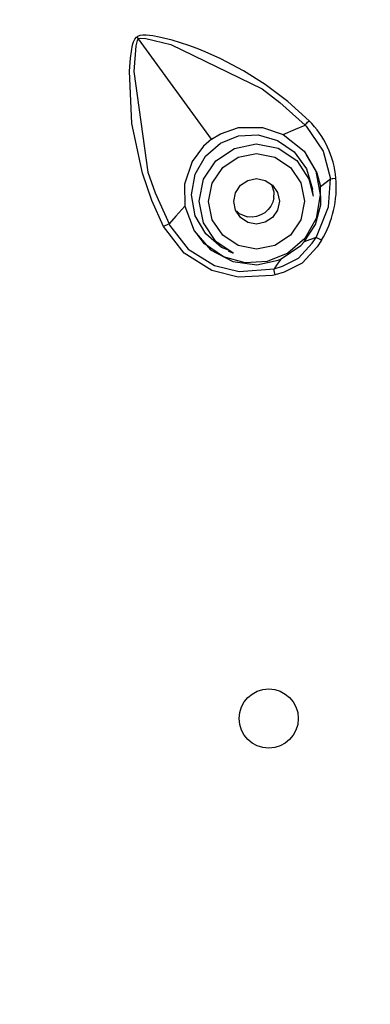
# Model space of a CAD drawing. Header units: millimetres. Extents: x -0.13 to 0.24, y 0 to 1.59.
# Tile 39 of 68: x 0.05515 to 0.06286, y 0.78707 to 0.80872. Entities that reach past the tile are written whole.
import ezdxf

# ---------------------------------------------------------------- set-up
doc = ezdxf.new("R2010")
doc.units = ezdxf.units.MM
doc.layers.add('BLOCKS', color=3, linetype='Continuous')

msp = doc.modelspace()

# ---------------------------------------------------------------- linework, layer by layer
at = {"layer": 'BLOCKS'}
for points, knots in [([(0.10208, 0.789955), (0.10208, 0.807074), (0.088202, 0.820952), (0.071084, 0.820952), (0.071084, 0.820952), (0.053967, 0.820952), (0.040087, 0.807074), (0.040087, 0.789955), (0.040087, 0.789955), (0.040087, 0.772839), (0.053967, 0.758959), (0.071084, 0.758959), (0.071084, 0.758959), (0.088202, 0.758959), (0.10208, 0.772839), (0.10208, 0.789955)], [0, 0, 0, 0, 0.25, 0.25, 0.25, 0.25, 0.5, 0.5, 0.5, 0.5, 0.75, 0.75, 0.75, 0.75, 1, 1, 1, 1]), ([(0.098076, 0.789955), (0.098076, 0.804866), (0.085992, 0.81695), (0.071084, 0.81695), (0.071084, 0.81695), (0.056175, 0.81695), (0.044091, 0.804866), (0.044091, 0.789955), (0.044091, 0.789955), (0.044091, 0.775047), (0.056175, 0.762963), (0.071084, 0.762963), (0.071084, 0.762963), (0.085992, 0.762963), (0.098076, 0.775047), (0.098076, 0.789955)], [0, 0, 0, 0, 0.25, 0.25, 0.25, 0.25, 0.5, 0.5, 0.5, 0.5, 0.75, 0.75, 0.75, 0.75, 1, 1, 1, 1]), ([(0.058312, 0.804172), (0.058312, 0.804172), (0.058055, 0.804746), (0.058055, 0.804746), (0.058055, 0.804746), (0.058055, 0.804746), (0.05785, 0.80534), (0.05785, 0.80534), (0.05785, 0.80534), (0.05785, 0.80534), (0.057616, 0.806435), (0.057616, 0.806435), (0.057616, 0.806435), (0.057616, 0.806435), (0.05756, 0.807586), (0.05756, 0.807586), (0.05756, 0.807586), (0.05756, 0.807586), (0.057581, 0.807875), (0.057581, 0.807875), (0.057581, 0.807875), (0.057581, 0.807875), (0.057629, 0.808163), (0.057629, 0.808163), (0.057629, 0.808163), (0.057629, 0.808163), (0.057649, 0.808227), (0.057649, 0.808227), (0.057649, 0.808227), (0.057649, 0.808227), (0.057678, 0.808289), (0.057678, 0.808289), (0.057678, 0.808289), (0.057678, 0.808289), (0.057716, 0.808331), (0.057716, 0.808331), (0.057716, 0.808331), (0.057716, 0.808331), (0.057728, 0.808341), (0.057728, 0.808341)], [0, 0, 0, 0, 0.1, 0.1, 0.1, 0.1, 0.2, 0.2, 0.2, 0.2, 0.3, 0.3, 0.3, 0.3, 0.4, 0.4, 0.4, 0.4, 0.5, 0.5, 0.5, 0.5, 0.6, 0.6, 0.6, 0.6, 0.7, 0.7, 0.7, 0.7, 0.8, 0.8, 0.8, 0.8, 0.9, 0.9, 0.9, 0.9, 1, 1, 1, 1]), ([(0.057757, 0.808298), (0.057757, 0.808298), (0.057751, 0.808294), (0.057751, 0.808294), (0.057751, 0.808294), (0.057751, 0.808294), (0.05773, 0.808258), (0.05773, 0.808258), (0.05773, 0.808258), (0.05773, 0.808258), (0.057699, 0.808145), (0.057699, 0.808145), (0.057699, 0.808145), (0.057699, 0.808145), (0.057658, 0.807579), (0.057658, 0.807579), (0.057658, 0.807579), (0.057658, 0.807579), (0.057968, 0.805369), (0.057968, 0.805369), (0.057968, 0.805369), (0.057968, 0.805369), (0.058125, 0.804909), (0.058125, 0.804909), (0.058125, 0.804909), (0.058125, 0.804909), (0.058432, 0.804226), (0.058432, 0.804226)], [0, 0, 0, 0, 0.142857, 0.142857, 0.142857, 0.142857, 0.285714, 0.285714, 0.285714, 0.285714, 0.428571, 0.428571, 0.428571, 0.428571, 0.571429, 0.571429, 0.571429, 0.571429, 0.714286, 0.714286, 0.714286, 0.714286, 0.857143, 0.857143, 0.857143, 0.857143, 1, 1, 1, 1]), ([(0.061508, 0.806497), (0.061508, 0.806497), (0.061044, 0.806917), (0.061044, 0.806917), (0.061044, 0.806917), (0.061044, 0.806917), (0.060543, 0.807296), (0.060543, 0.807296), (0.060543, 0.807296), (0.060543, 0.807296), (0.060071, 0.807594), (0.060071, 0.807594), (0.060071, 0.807594), (0.060071, 0.807594), (0.059572, 0.807857), (0.059572, 0.807857), (0.059572, 0.807857), (0.059572, 0.807857), (0.059225, 0.808012), (0.059225, 0.808012), (0.059225, 0.808012), (0.059225, 0.808012), (0.059047, 0.808082), (0.059047, 0.808082), (0.059047, 0.808082), (0.059047, 0.808082), (0.058866, 0.808149), (0.058866, 0.808149), (0.058866, 0.808149), (0.058866, 0.808149), (0.058498, 0.808265), (0.058498, 0.808265), (0.058498, 0.808265), (0.058498, 0.808265), (0.058214, 0.808335), (0.058214, 0.808335), (0.058214, 0.808335), (0.058214, 0.808335), (0.058072, 0.80836), (0.058072, 0.80836), (0.058072, 0.80836), (0.058072, 0.80836), (0.057925, 0.808378), (0.057925, 0.808378), (0.057925, 0.808378), (0.057925, 0.808378), (0.057858, 0.808378), (0.057858, 0.808378), (0.057858, 0.808378), (0.057858, 0.808378), (0.057792, 0.808368), (0.057792, 0.808368), (0.057792, 0.808368), (0.057792, 0.808368), (0.057738, 0.808349), (0.057738, 0.808349), (0.057738, 0.808349), (0.057738, 0.808349), (0.057728, 0.808341), (0.057728, 0.808341)], [0, 0, 0, 0, 0.066667, 0.066667, 0.066667, 0.066667, 0.133333, 0.133333, 0.133333, 0.133333, 0.2, 0.2, 0.2, 0.2, 0.266667, 0.266667, 0.266667, 0.266667, 0.333333, 0.333333, 0.333333, 0.333333, 0.4, 0.4, 0.4, 0.4, 0.466667, 0.466667, 0.466667, 0.466667, 0.533333, 0.533333, 0.533333, 0.533333, 0.6, 0.6, 0.6, 0.6, 0.666667, 0.666667, 0.666667, 0.666667, 0.733333, 0.733333, 0.733333, 0.733333, 0.8, 0.8, 0.8, 0.8, 0.866667, 0.866667, 0.866667, 0.866667, 0.933333, 0.933333, 0.933333, 0.933333, 1, 1, 1, 1]), ([(0.057757, 0.808298), (0.057757, 0.808298), (0.057765, 0.808302), (0.057765, 0.808302), (0.057765, 0.808302), (0.057765, 0.808302), (0.057802, 0.808314), (0.057802, 0.808314), (0.057802, 0.808314), (0.057802, 0.808314), (0.05792, 0.808306), (0.05792, 0.808306), (0.05792, 0.808306), (0.05792, 0.808306), (0.058473, 0.808171), (0.058473, 0.808171), (0.058473, 0.808171), (0.058473, 0.808171), (0.060479, 0.807194), (0.060479, 0.807194), (0.060479, 0.807194), (0.060479, 0.807194), (0.060866, 0.8069), (0.060866, 0.8069), (0.060866, 0.8069), (0.060866, 0.8069), (0.061423, 0.8064), (0.061423, 0.8064)], [0, 0, 0, 0, 0.142857, 0.142857, 0.142857, 0.142857, 0.285714, 0.285714, 0.285714, 0.285714, 0.428571, 0.428571, 0.428571, 0.428571, 0.571429, 0.571429, 0.571429, 0.571429, 0.714286, 0.714286, 0.714286, 0.714286, 0.857143, 0.857143, 0.857143, 0.857143, 1, 1, 1, 1]), ([(0.059363, 0.806089), (0.059363, 0.806089), (0.05956, 0.806209), (0.05956, 0.806209), (0.05956, 0.806209), (0.05956, 0.806209), (0.059959, 0.806344), (0.059959, 0.806344), (0.059959, 0.806344), (0.059959, 0.806344), (0.060489, 0.806344), (0.060489, 0.806344), (0.060489, 0.806344), (0.060489, 0.806344), (0.060941, 0.80619), (0.060941, 0.80619)], [0, 0, 0, 0, 0.25, 0.25, 0.25, 0.25, 0.5, 0.5, 0.5, 0.5, 0.75, 0.75, 0.75, 0.75, 1, 1, 1, 1]), ([(0.060941, 0.80619), (0.060941, 0.80619), (0.06121, 0.806308), (0.06121, 0.806308), (0.06121, 0.806308), (0.06121, 0.806308), (0.061423, 0.8064), (0.061423, 0.8064)], [0, 0, 0, 0, 0.5, 0.5, 0.5, 0.5, 1, 1, 1, 1]), ([(0.061423, 0.8064), (0.061423, 0.8064), (0.06146, 0.806445), (0.06146, 0.806445), (0.06146, 0.806445), (0.06146, 0.806445), (0.061477, 0.806464), (0.061477, 0.806464), (0.061477, 0.806464), (0.061477, 0.806464), (0.061508, 0.806497), (0.061508, 0.806497)], [0, 0, 0, 0, 0.333333, 0.333333, 0.333333, 0.333333, 0.666667, 0.666667, 0.666667, 0.666667, 1, 1, 1, 1]), ([(0.061423, 0.8064), (0.061423, 0.8064), (0.061423, 0.8064), (0.061423, 0.8064), (0.061423, 0.8064), (0.061423, 0.8064), (0.061444, 0.806379), (0.061444, 0.806379), (0.061444, 0.806379), (0.061444, 0.806379), (0.06182, 0.805828), (0.06182, 0.805828), (0.06182, 0.805828), (0.06182, 0.805828), (0.061978, 0.805216), (0.061978, 0.805216)], [0, 0, 0, 0, 0.25, 0.25, 0.25, 0.25, 0.5, 0.5, 0.5, 0.5, 0.75, 0.75, 0.75, 0.75, 1, 1, 1, 1]), ([(0.059363, 0.806089), (0.059363, 0.806089), (0.059189, 0.80594), (0.059189, 0.80594), (0.059189, 0.80594), (0.059189, 0.80594), (0.058937, 0.805598), (0.058937, 0.805598), (0.058937, 0.805598), (0.058937, 0.805598), (0.058773, 0.805098), (0.058773, 0.805098), (0.058773, 0.805098), (0.058773, 0.805098), (0.05878, 0.804619), (0.05878, 0.804619)], [0, 0, 0, 0, 0.25, 0.25, 0.25, 0.25, 0.5, 0.5, 0.5, 0.5, 0.75, 0.75, 0.75, 0.75, 1, 1, 1, 1]), ([(0.059738, 0.803649), (0.059738, 0.803649), (0.059581, 0.803711), (0.059581, 0.803711), (0.059581, 0.803711), (0.059581, 0.803711), (0.059237, 0.804007), (0.059237, 0.804007), (0.059237, 0.804007), (0.059237, 0.804007), (0.059007, 0.804408), (0.059007, 0.804408), (0.059007, 0.804408), (0.059007, 0.804408), (0.058924, 0.80487), (0.058924, 0.80487), (0.058924, 0.80487), (0.058924, 0.80487), (0.059005, 0.805323), (0.059005, 0.805323), (0.059005, 0.805323), (0.059005, 0.805323), (0.059229, 0.805714), (0.059229, 0.805714), (0.059229, 0.805714), (0.059229, 0.805714), (0.059562, 0.806002), (0.059562, 0.806002), (0.059562, 0.806002), (0.059562, 0.806002), (0.059961, 0.806164), (0.059961, 0.806164), (0.059961, 0.806164), (0.059961, 0.806164), (0.060392, 0.806184), (0.060392, 0.806184), (0.060392, 0.806184), (0.060392, 0.806184), (0.060814, 0.806064), (0.060814, 0.806064), (0.060814, 0.806064), (0.060814, 0.806064), (0.061183, 0.80581), (0.061183, 0.80581), (0.061183, 0.80581), (0.061183, 0.80581), (0.061452, 0.805435), (0.061452, 0.805435), (0.061452, 0.805435), (0.061452, 0.805435), (0.061582, 0.804988), (0.061582, 0.804988), (0.061582, 0.804988), (0.061582, 0.804988), (0.061582, 0.804982), (0.061582, 0.804982)], [0, 0, 0, 0, 0.071429, 0.071429, 0.071429, 0.071429, 0.142857, 0.142857, 0.142857, 0.142857, 0.214286, 0.214286, 0.214286, 0.214286, 0.285714, 0.285714, 0.285714, 0.285714, 0.357143, 0.357143, 0.357143, 0.357143, 0.428571, 0.428571, 0.428571, 0.428571, 0.5, 0.5, 0.5, 0.5, 0.571429, 0.571429, 0.571429, 0.571429, 0.642857, 0.642857, 0.642857, 0.642857, 0.714286, 0.714286, 0.714286, 0.714286, 0.785714, 0.785714, 0.785714, 0.785714, 0.857143, 0.857143, 0.857143, 0.857143, 0.928571, 0.928571, 0.928571, 0.928571, 1, 1, 1, 1]), ([(0.060941, 0.80619), (0.060941, 0.80619), (0.061398, 0.805828), (0.061398, 0.805828), (0.061398, 0.805828), (0.061398, 0.805828), (0.06168, 0.805354), (0.06168, 0.805354), (0.06168, 0.805354), (0.06168, 0.805354), (0.061758, 0.80505), (0.061758, 0.80505)], [0, 0, 0, 0, 0.333333, 0.333333, 0.333333, 0.333333, 0.666667, 0.666667, 0.666667, 0.666667, 1, 1, 1, 1]), ([(0.059837, 0.803584), (0.059837, 0.803584), (0.059461, 0.803843), (0.059461, 0.803843), (0.059461, 0.803843), (0.059461, 0.803843), (0.059189, 0.804251), (0.059189, 0.804251), (0.059189, 0.804251), (0.059189, 0.804251), (0.059094, 0.804729), (0.059094, 0.804729), (0.059094, 0.804729), (0.059094, 0.804729), (0.059189, 0.805209), (0.059189, 0.805209), (0.059189, 0.805209), (0.059189, 0.805209), (0.059461, 0.805617), (0.059461, 0.805617), (0.059461, 0.805617), (0.059461, 0.805617), (0.059868, 0.805888), (0.059868, 0.805888), (0.059868, 0.805888), (0.059868, 0.805888), (0.060349, 0.805986), (0.060349, 0.805986)], [0, 0, 0, 0, 0.142857, 0.142857, 0.142857, 0.142857, 0.285714, 0.285714, 0.285714, 0.285714, 0.428571, 0.428571, 0.428571, 0.428571, 0.571429, 0.571429, 0.571429, 0.571429, 0.714286, 0.714286, 0.714286, 0.714286, 0.857143, 0.857143, 0.857143, 0.857143, 1, 1, 1, 1]), ([(0.060349, 0.805986), (0.060349, 0.805986), (0.060829, 0.80589), (0.060829, 0.80589), (0.060829, 0.80589), (0.060829, 0.80589), (0.061237, 0.805619), (0.061237, 0.805619), (0.061237, 0.805619), (0.061237, 0.805619), (0.061506, 0.805213), (0.061506, 0.805213), (0.061506, 0.805213), (0.061506, 0.805213), (0.061599, 0.804839), (0.061599, 0.804839)], [0, 0, 0, 0, 0.25, 0.25, 0.25, 0.25, 0.5, 0.5, 0.5, 0.5, 0.75, 0.75, 0.75, 0.75, 1, 1, 1, 1]), ([(0.061446, 0.805747), (0.061446, 0.805747), (0.061657, 0.805387), (0.061657, 0.805387), (0.061657, 0.805387), (0.061657, 0.805387), (0.061752, 0.804868), (0.061752, 0.804868), (0.061752, 0.804868), (0.061752, 0.804868), (0.061667, 0.80435), (0.061667, 0.80435), (0.061667, 0.80435), (0.061667, 0.80435), (0.061417, 0.803907), (0.061417, 0.803907), (0.061417, 0.803907), (0.061417, 0.803907), (0.061042, 0.803582), (0.061042, 0.803582), (0.061042, 0.803582), (0.061042, 0.803582), (0.060591, 0.803398), (0.060591, 0.803398), (0.060591, 0.803398), (0.060591, 0.803398), (0.060102, 0.803369), (0.060102, 0.803369), (0.060102, 0.803369), (0.060102, 0.803369), (0.059626, 0.803504), (0.059626, 0.803504), (0.059626, 0.803504), (0.059626, 0.803504), (0.059208, 0.803789), (0.059208, 0.803789), (0.059208, 0.803789), (0.059208, 0.803789), (0.059051, 0.804005), (0.059051, 0.804005)], [0, 0, 0, 0, 0.1, 0.1, 0.1, 0.1, 0.2, 0.2, 0.2, 0.2, 0.3, 0.3, 0.3, 0.3, 0.4, 0.4, 0.4, 0.4, 0.5, 0.5, 0.5, 0.5, 0.6, 0.6, 0.6, 0.6, 0.7, 0.7, 0.7, 0.7, 0.8, 0.8, 0.8, 0.8, 0.9, 0.9, 0.9, 0.9, 1, 1, 1, 1]), ([(0.060355, 0.803669), (0.060355, 0.803669), (0.060758, 0.80375), (0.060758, 0.80375), (0.060758, 0.80375), (0.060758, 0.80375), (0.0611, 0.80398), (0.0611, 0.80398), (0.0611, 0.80398), (0.0611, 0.80398), (0.061328, 0.804321), (0.061328, 0.804321), (0.061328, 0.804321), (0.061328, 0.804321), (0.061408, 0.804725), (0.061408, 0.804725), (0.061408, 0.804725), (0.061408, 0.804725), (0.061328, 0.805129), (0.061328, 0.805129), (0.061328, 0.805129), (0.061328, 0.805129), (0.0611, 0.805468), (0.0611, 0.805468), (0.0611, 0.805468), (0.0611, 0.805468), (0.060758, 0.805698), (0.060758, 0.805698), (0.060758, 0.805698), (0.060758, 0.805698), (0.060355, 0.805776), (0.060355, 0.805776), (0.060355, 0.805776), (0.060355, 0.805776), (0.059951, 0.805698), (0.059951, 0.805698), (0.059951, 0.805698), (0.059951, 0.805698), (0.05961, 0.805466), (0.05961, 0.805466), (0.05961, 0.805466), (0.05961, 0.805466), (0.059382, 0.805124), (0.059382, 0.805124), (0.059382, 0.805124), (0.059382, 0.805124), (0.059301, 0.804723), (0.059301, 0.804723), (0.059301, 0.804723), (0.059301, 0.804723), (0.059382, 0.804319), (0.059382, 0.804319), (0.059382, 0.804319), (0.059382, 0.804319), (0.05961, 0.803978), (0.05961, 0.803978), (0.05961, 0.803978), (0.05961, 0.803978), (0.059951, 0.80375), (0.059951, 0.80375), (0.059951, 0.80375), (0.059951, 0.80375), (0.060355, 0.803669), (0.060355, 0.803669)], [0, 0, 0, 0, 0.0625, 0.0625, 0.0625, 0.0625, 0.125, 0.125, 0.125, 0.125, 0.1875, 0.1875, 0.1875, 0.1875, 0.25, 0.25, 0.25, 0.25, 0.3125, 0.3125, 0.3125, 0.3125, 0.375, 0.375, 0.375, 0.375, 0.4375, 0.4375, 0.4375, 0.4375, 0.5, 0.5, 0.5, 0.5, 0.5625, 0.5625, 0.5625, 0.5625, 0.625, 0.625, 0.625, 0.625, 0.6875, 0.6875, 0.6875, 0.6875, 0.75, 0.75, 0.75, 0.75, 0.8125, 0.8125, 0.8125, 0.8125, 0.875, 0.875, 0.875, 0.875, 0.9375, 0.9375, 0.9375, 0.9375, 1, 1, 1, 1]), ([(0.060355, 0.804224), (0.060355, 0.804224), (0.060547, 0.804263), (0.060547, 0.804263), (0.060547, 0.804263), (0.060547, 0.804263), (0.060709, 0.804371), (0.060709, 0.804371), (0.060709, 0.804371), (0.060709, 0.804371), (0.060816, 0.804532), (0.060816, 0.804532), (0.060816, 0.804532), (0.060816, 0.804532), (0.060856, 0.804725), (0.060856, 0.804725), (0.060856, 0.804725), (0.060856, 0.804725), (0.060816, 0.804915), (0.060816, 0.804915), (0.060816, 0.804915), (0.060816, 0.804915), (0.060709, 0.805077), (0.060709, 0.805077), (0.060709, 0.805077), (0.060709, 0.805077), (0.060547, 0.805184), (0.060547, 0.805184), (0.060547, 0.805184), (0.060547, 0.805184), (0.060355, 0.805224), (0.060355, 0.805224), (0.060355, 0.805224), (0.060355, 0.805224), (0.060162, 0.805184), (0.060162, 0.805184), (0.060162, 0.805184), (0.060162, 0.805184), (0.060001, 0.805077), (0.060001, 0.805077), (0.060001, 0.805077), (0.060001, 0.805077), (0.059893, 0.804913), (0.059893, 0.804913), (0.059893, 0.804913), (0.059893, 0.804913), (0.059856, 0.804723), (0.059856, 0.804723), (0.059856, 0.804723), (0.059856, 0.804723), (0.059893, 0.80453), (0.059893, 0.80453), (0.059893, 0.80453), (0.059893, 0.80453), (0.060001, 0.804369), (0.060001, 0.804369), (0.060001, 0.804369), (0.060001, 0.804369), (0.060162, 0.804261), (0.060162, 0.804261), (0.060162, 0.804261), (0.060162, 0.804261), (0.060355, 0.804224), (0.060355, 0.804224)], [0, 0, 0, 0, 0.0625, 0.0625, 0.0625, 0.0625, 0.125, 0.125, 0.125, 0.125, 0.1875, 0.1875, 0.1875, 0.1875, 0.25, 0.25, 0.25, 0.25, 0.3125, 0.3125, 0.3125, 0.3125, 0.375, 0.375, 0.375, 0.375, 0.4375, 0.4375, 0.4375, 0.4375, 0.5, 0.5, 0.5, 0.5, 0.5625, 0.5625, 0.5625, 0.5625, 0.625, 0.625, 0.625, 0.625, 0.6875, 0.6875, 0.6875, 0.6875, 0.75, 0.75, 0.75, 0.75, 0.8125, 0.8125, 0.8125, 0.8125, 0.875, 0.875, 0.875, 0.875, 0.9375, 0.9375, 0.9375, 0.9375, 1, 1, 1, 1]), ([(0.061665, 0.80393), (0.061665, 0.80393), (0.061665, 0.80393), (0.061665, 0.80393), (0.061665, 0.80393), (0.061665, 0.80393), (0.061675, 0.803945), (0.061675, 0.803945), (0.061675, 0.803945), (0.061675, 0.803945), (0.061936, 0.804601), (0.061936, 0.804601), (0.061936, 0.804601), (0.061936, 0.804601), (0.061978, 0.805216), (0.061978, 0.805216)], [0, 0, 0, 0, 0.25, 0.25, 0.25, 0.25, 0.5, 0.5, 0.5, 0.5, 0.75, 0.75, 0.75, 0.75, 1, 1, 1, 1]), ([(0.061978, 0.805216), (0.061978, 0.805216), (0.062019, 0.805224), (0.062019, 0.805224), (0.062019, 0.805224), (0.062019, 0.805224), (0.062034, 0.805226), (0.062034, 0.805226), (0.062034, 0.805226), (0.062034, 0.805226), (0.062098, 0.805234), (0.062098, 0.805234)], [0, 0, 0, 0, 0.333333, 0.333333, 0.333333, 0.333333, 0.666667, 0.666667, 0.666667, 0.666667, 1, 1, 1, 1]), ([(0.060736, 0.804804), (0.060736, 0.804804), (0.06074, 0.804926), (0.06074, 0.804926), (0.06074, 0.804926), (0.06074, 0.804926), (0.060694, 0.805089), (0.060694, 0.805089), (0.060694, 0.805089), (0.060694, 0.805089), (0.060694, 0.805087), (0.060694, 0.805087)], [0, 0, 0, 0, 0.333333, 0.333333, 0.333333, 0.333333, 0.666667, 0.666667, 0.666667, 0.666667, 1, 1, 1, 1]), ([(0.061404, 0.803835), (0.061404, 0.803835), (0.061649, 0.804214), (0.061649, 0.804214), (0.061649, 0.804214), (0.061649, 0.804214), (0.061767, 0.804644), (0.061767, 0.804644), (0.061767, 0.804644), (0.061767, 0.804644), (0.061758, 0.80505), (0.061758, 0.80505)], [0, 0, 0, 0, 0.333333, 0.333333, 0.333333, 0.333333, 0.666667, 0.666667, 0.666667, 0.666667, 1, 1, 1, 1]), ([(0.060736, 0.804804), (0.060736, 0.804804), (0.060711, 0.804706), (0.060711, 0.804706), (0.060711, 0.804706), (0.060711, 0.804706), (0.060669, 0.804619), (0.060669, 0.804619), (0.060669, 0.804619), (0.060669, 0.804619), (0.060609, 0.804541), (0.060609, 0.804541), (0.060609, 0.804541), (0.060609, 0.804541), (0.060535, 0.804474), (0.060535, 0.804474), (0.060535, 0.804474), (0.060535, 0.804474), (0.06045, 0.804425), (0.06045, 0.804425), (0.06045, 0.804425), (0.06045, 0.804425), (0.060357, 0.804394), (0.060357, 0.804394), (0.060357, 0.804394), (0.060357, 0.804394), (0.06026, 0.804379), (0.06026, 0.804379), (0.06026, 0.804379), (0.06026, 0.804379), (0.06016, 0.804385), (0.06016, 0.804385)], [0, 0, 0, 0, 0.125, 0.125, 0.125, 0.125, 0.25, 0.25, 0.25, 0.25, 0.375, 0.375, 0.375, 0.375, 0.5, 0.5, 0.5, 0.5, 0.625, 0.625, 0.625, 0.625, 0.75, 0.75, 0.75, 0.75, 0.875, 0.875, 0.875, 0.875, 1, 1, 1, 1]), ([(0.05878, 0.804619), (0.05878, 0.804619), (0.058583, 0.8044), (0.058583, 0.8044), (0.058583, 0.8044), (0.058583, 0.8044), (0.058432, 0.804226), (0.058432, 0.804226)], [0, 0, 0, 0, 0.5, 0.5, 0.5, 0.5, 1, 1, 1, 1]), ([(0.05878, 0.804619), (0.05878, 0.804619), (0.05898, 0.804073), (0.05898, 0.804073), (0.05898, 0.804073), (0.05898, 0.804073), (0.059345, 0.803659), (0.059345, 0.803659), (0.059345, 0.803659), (0.059345, 0.803659), (0.059831, 0.8034), (0.059831, 0.8034), (0.059831, 0.8034), (0.059831, 0.8034), (0.060359, 0.80333), (0.060359, 0.80333), (0.060359, 0.80333), (0.060359, 0.80333), (0.060827, 0.803431), (0.060827, 0.803431), (0.060827, 0.803431), (0.060827, 0.803431), (0.060899, 0.803462), (0.060899, 0.803462)], [0, 0, 0, 0, 0.166667, 0.166667, 0.166667, 0.166667, 0.333333, 0.333333, 0.333333, 0.333333, 0.5, 0.5, 0.5, 0.5, 0.666667, 0.666667, 0.666667, 0.666667, 0.833333, 0.833333, 0.833333, 0.833333, 1, 1, 1, 1]), ([(0.059922, 0.804506), (0.059922, 0.804506), (0.059974, 0.804458), (0.059974, 0.804458), (0.059974, 0.804458), (0.059974, 0.804458), (0.060137, 0.804392), (0.060137, 0.804392), (0.060137, 0.804392), (0.060137, 0.804392), (0.06016, 0.804385), (0.06016, 0.804385)], [0, 0, 0, 0, 0.333333, 0.333333, 0.333333, 0.333333, 0.666667, 0.666667, 0.666667, 0.666667, 1, 1, 1, 1]), ([(0.058432, 0.804226), (0.058432, 0.804226), (0.058378, 0.804203), (0.058378, 0.804203), (0.058378, 0.804203), (0.058378, 0.804203), (0.058353, 0.804193), (0.058353, 0.804193), (0.058353, 0.804193), (0.058353, 0.804193), (0.058312, 0.804172), (0.058312, 0.804172)], [0, 0, 0, 0, 0.333333, 0.333333, 0.333333, 0.333333, 0.666667, 0.666667, 0.666667, 0.666667, 1, 1, 1, 1]), ([(0.060765, 0.803108), (0.060765, 0.803108), (0.060707, 0.803094), (0.060707, 0.803094), (0.060707, 0.803094), (0.060707, 0.803094), (0.059953, 0.803054), (0.059953, 0.803054), (0.059953, 0.803054), (0.059953, 0.803054), (0.059372, 0.803206), (0.059372, 0.803206), (0.059372, 0.803206), (0.059372, 0.803206), (0.058761, 0.803584), (0.058761, 0.803584), (0.058761, 0.803584), (0.058761, 0.803584), (0.058312, 0.804172), (0.058312, 0.804172)], [0, 0, 0, 0, 0.2, 0.2, 0.2, 0.2, 0.4, 0.4, 0.4, 0.4, 0.6, 0.6, 0.6, 0.6, 0.8, 0.8, 0.8, 0.8, 1, 1, 1, 1]), ([(0.058432, 0.804226), (0.058432, 0.804226), (0.058432, 0.804226), (0.058432, 0.804226), (0.058432, 0.804226), (0.058432, 0.804226), (0.058442, 0.804199), (0.058442, 0.804199), (0.058442, 0.804199), (0.058442, 0.804199), (0.058852, 0.803671), (0.058852, 0.803671), (0.058852, 0.803671), (0.058852, 0.803671), (0.059427, 0.803315), (0.059427, 0.803315), (0.059427, 0.803315), (0.059427, 0.803315), (0.059976, 0.803181), (0.059976, 0.803181), (0.059976, 0.803181), (0.059976, 0.803181), (0.06074, 0.803239), (0.06074, 0.803239), (0.06074, 0.803239), (0.06074, 0.803239), (0.06074, 0.803239), (0.06074, 0.803239)], [0, 0, 0, 0, 0.142857, 0.142857, 0.142857, 0.142857, 0.285714, 0.285714, 0.285714, 0.285714, 0.428571, 0.428571, 0.428571, 0.428571, 0.571429, 0.571429, 0.571429, 0.571429, 0.714286, 0.714286, 0.714286, 0.714286, 0.857143, 0.857143, 0.857143, 0.857143, 1, 1, 1, 1]), ([(0.06074, 0.803239), (0.06074, 0.803239), (0.06074, 0.803239), (0.06074, 0.803239), (0.06074, 0.803239), (0.06074, 0.803239), (0.060922, 0.803297), (0.060922, 0.803297), (0.060922, 0.803297), (0.060922, 0.803297), (0.061274, 0.803475), (0.061274, 0.803475), (0.061274, 0.803475), (0.061274, 0.803475), (0.061576, 0.803802), (0.061576, 0.803802), (0.061576, 0.803802), (0.061576, 0.803802), (0.061665, 0.80393), (0.061665, 0.80393), (0.061665, 0.80393), (0.061665, 0.80393), (0.061665, 0.80393), (0.061665, 0.80393)], [0, 0, 0, 0, 0.166667, 0.166667, 0.166667, 0.166667, 0.333333, 0.333333, 0.333333, 0.333333, 0.5, 0.5, 0.5, 0.5, 0.666667, 0.666667, 0.666667, 0.666667, 0.833333, 0.833333, 0.833333, 0.833333, 1, 1, 1, 1]), ([(0.061665, 0.80393), (0.061665, 0.80393), (0.061516, 0.803878), (0.061516, 0.803878), (0.061516, 0.803878), (0.061516, 0.803878), (0.061404, 0.803835), (0.061404, 0.803835)], [0, 0, 0, 0, 0.5, 0.5, 0.5, 0.5, 1, 1, 1, 1]), ([(0.061783, 0.803868), (0.061783, 0.803868), (0.06169, 0.803727), (0.06169, 0.803727), (0.06169, 0.803727), (0.06169, 0.803727), (0.061357, 0.803367), (0.061357, 0.803367), (0.061357, 0.803367), (0.061357, 0.803367), (0.060963, 0.803168), (0.060963, 0.803168), (0.060963, 0.803168), (0.060963, 0.803168), (0.060765, 0.803108), (0.060765, 0.803108)], [0, 0, 0, 0, 0.25, 0.25, 0.25, 0.25, 0.5, 0.5, 0.5, 0.5, 0.75, 0.75, 0.75, 0.75, 1, 1, 1, 1]), ([(0.060899, 0.803462), (0.060899, 0.803462), (0.061328, 0.803756), (0.061328, 0.803756), (0.061328, 0.803756), (0.061328, 0.803756), (0.061404, 0.803835), (0.061404, 0.803835)], [0, 0, 0, 0, 0.5, 0.5, 0.5, 0.5, 1, 1, 1, 1]), ([(0.060899, 0.803462), (0.060899, 0.803462), (0.060806, 0.80334), (0.060806, 0.80334), (0.060806, 0.80334), (0.060806, 0.80334), (0.06074, 0.803239), (0.06074, 0.803239)], [0, 0, 0, 0, 0.5, 0.5, 0.5, 0.5, 1, 1, 1, 1]), ([(0.06074, 0.803239), (0.06074, 0.803239), (0.06074, 0.803239), (0.06074, 0.803239), (0.06074, 0.803239), (0.06074, 0.803239), (0.06074, 0.803239), (0.06074, 0.803239)], [0, 0, 0, 0, 0.5, 0.5, 0.5, 0.5, 1, 1, 1, 1]), ([(0.060765, 0.803108), (0.060765, 0.803108), (0.060744, 0.803201), (0.060744, 0.803201), (0.060744, 0.803201), (0.060744, 0.803201), (0.06074, 0.803239), (0.06074, 0.803239)], [0, 0, 0, 0, 0.5, 0.5, 0.5, 0.5, 1, 1, 1, 1]), ([(0.061272, 0.793354), (0.061272, 0.793715), (0.060982, 0.794004), (0.060622, 0.794004), (0.060622, 0.794004), (0.060266, 0.794004), (0.059974, 0.793715), (0.059974, 0.793354), (0.059974, 0.793354), (0.059974, 0.792996), (0.060266, 0.792704), (0.060622, 0.792704), (0.060622, 0.792704), (0.060982, 0.792704), (0.061272, 0.792996), (0.061272, 0.793354)], [0, 0, 0, 0, 0.25, 0.25, 0.25, 0.25, 0.5, 0.5, 0.5, 0.5, 0.75, 0.75, 0.75, 0.75, 1, 1, 1, 1])]:
    msp.add_open_spline(points, degree=3, knots=knots, dxfattribs=at)
for points in [[(0.057757, 0.808298), (0.057757, 0.808298), (0.057728, 0.808341), (0.057728, 0.808341)], [(0.059363, 0.806089), (0.059363, 0.806089), (0.057757, 0.808298), (0.057757, 0.808298)], [(0.061423, 0.8064), (0.061423, 0.8064), (0.061423, 0.8064), (0.061423, 0.8064)], [(0.062098, 0.805234), (0.062058, 0.805712), (0.061849, 0.806159), (0.061508, 0.806497)], [(0.061758, 0.80505), (0.061758, 0.80505), (0.061978, 0.805216), (0.061978, 0.805216)], [(0.061783, 0.803868), (0.062031, 0.804278), (0.062141, 0.804758), (0.062098, 0.805234)], [(0.061597, 0.804866), (0.061597, 0.804866), (0.061584, 0.804982), (0.061584, 0.804982)], [(0.058432, 0.804226), (0.058432, 0.804226), (0.058432, 0.804226), (0.058432, 0.804226)], [(0.061783, 0.803868), (0.061744, 0.803889), (0.061704, 0.803911), (0.061665, 0.80393)], [(0.061665, 0.80393), (0.061665, 0.80393), (0.061665, 0.80393), (0.061665, 0.80393)], [(0.059732, 0.803634), (0.059732, 0.803634), (0.059837, 0.803584), (0.059837, 0.803584)]]:
    msp.add_open_spline(points, degree=3, dxfattribs=at)

doc.saveas('drawing.dxf')
